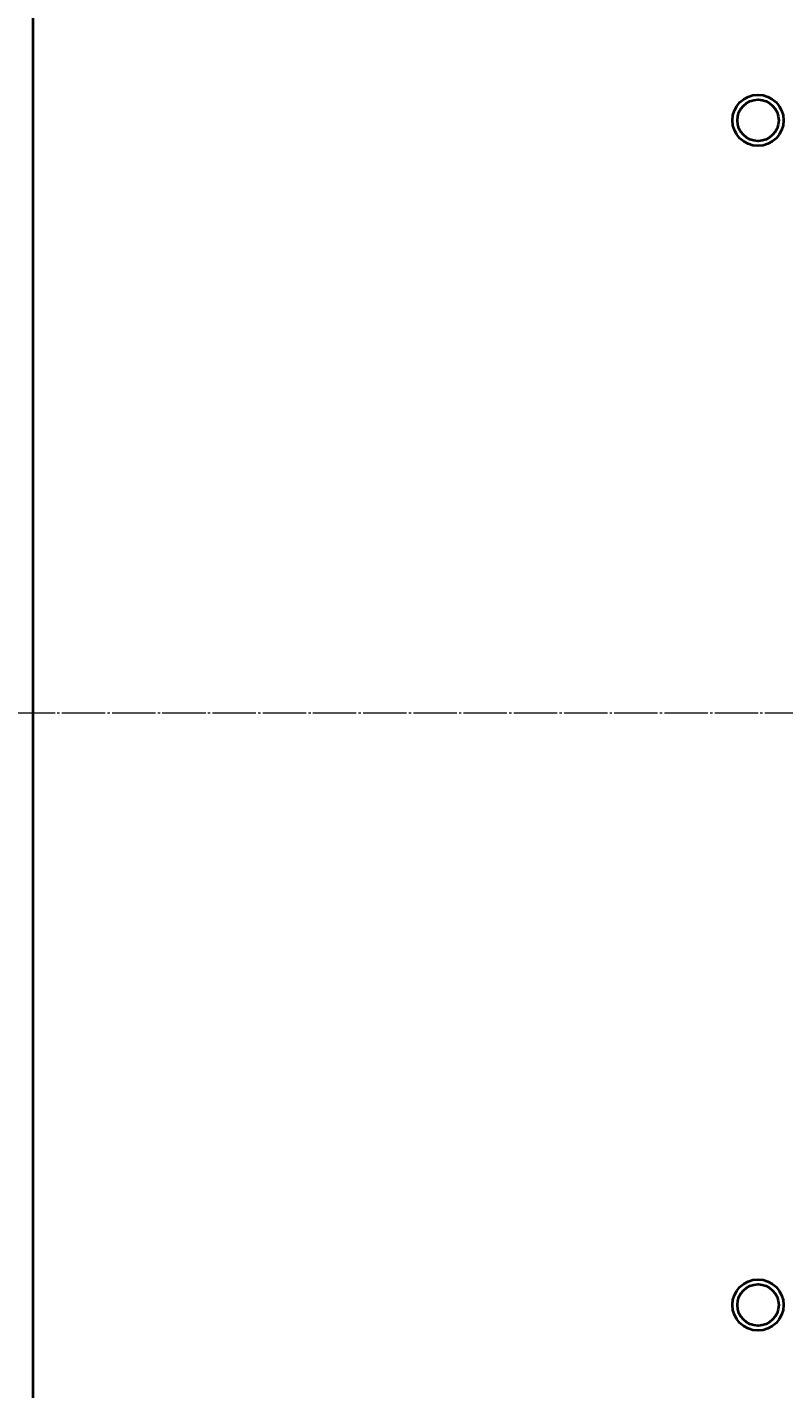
# Model space of a CAD drawing. Header units: millimetres. Extents: x -4428 to 4131, y -3615 to 4038.
# Tile 10 of 172: x -3941 to -3445, y -2035 to -1144. Entities that reach past the tile are written whole.
import ezdxf

# ---------------------------------------------------------------- set-up
doc = ezdxf.new("R2010")
doc.units = ezdxf.units.MM
for name, pattern in [('K5LT_AXLED', [32.912189, 28.412189, -1.5, 1.5, -1.5]), ('K5LT_BASIC', [0]), ('K5LT_THIN', [0])]:
    doc.linetypes.add(name, pattern=pattern)
doc.layers.add('Системный слой', color=7, linetype='Continuous')
doc.styles.add('KDIMTEXTSTYLE', font='GOST_AU.SHX', dxfattribs={"width": 0.96, "oblique": 15, "height": 5})
doc.dimstyles.new('KDIMSTYLE (1.00)', dxfattribs={"dimtxt": 5, "dimasz": 1, "dimexe": 2, "dimexo": 0, "dimgap": 1, "dimtad": 1, "dimtxsty": 'KDIMTEXTSTYLE', "dimsah": 1, "dimcen": 0, "dimdle": 1, "dimadec": 0, "dimazin": 0, "dimtfac": 0.667, "dimtmove": 0, "dimatfit": 3, "dimfxl": 1, "dimtvp": 1, "dimtolj": 1, "dimtzin": 0, "dimarcsym": 0})

# ---------------------------------------------------------------- blocks, each defined once
blk = doc.blocks.new('KDIMARROW_01')
at = {"layer": 'Системный слой'}
blk.add_hatch(color=0, dxfattribs=at).paths.add_polyline_path([(-5, -0.66), (0, 0), (-5, 0.66), (-4.5, 0)])
at = {"layer": 'Системный слой', "color": 0, "linetype": 'K5LT_THIN', "lineweight": 20}
for p, q in [((-4.5, 0), (-5, 0.66)), ((-5, 0.66), (0, 0)), ((0, 0), (-5, -0.66)), ((-5, -0.66), (-4.5, 0)), ((0, 0), (-1, 0))]:
    blk.add_line(p, q, dxfattribs=at)
blk = doc.blocks.new('U15')
at = {"layer": 'Системный слой', "color": 150, "linetype": 'K5LT_BASIC', "lineweight": 40, "true_color": 0x0080ff}
blk.add_line((-3937.34, -2575.59), (-3937.34, -422.59), dxfattribs=at)
at = {"layer": 'Системный слой', "color": 30, "linetype": 'K5LT_AXLED', "lineweight": 20, "true_color": 0xff8000}
blk.add_line((-4017.34, -1592.59), (484.16, -1592.59), dxfattribs=at)
at = {"layer": 'Системный слой', "color": 150, "linetype": 'K5LT_BASIC', "lineweight": 40, "true_color": 0x0080ff}
for centre, radius in [((-3462.34, -1204.59), 16.75), ((-3462.34, -1204.59), 13.55), ((-3462.34, -1980.59), 16.75), ((-3462.34, -1980.59), 13.55)]:
    blk.add_circle(centre, radius, dxfattribs=at)

msp = doc.modelspace()

# ---------------------------------------------------------------- block references
at = {"layer": 'Системный слой'}
msp.add_blockref('U15', (0, 0), dxfattribs=at)

# ---------------------------------------------------------------- dimensions: what is measured, and where the dimension line sits
at = {"layer": 'Системный слой', "color": 7}
msp.add_linear_dim(base=(-4135.336, -3331.475), p1=(485.664, -2263.092), p2=(-4135.336, -1408.744), location=(-2079.336, -3331.475), text='\\H75.0;\\W0.965;\\Q15;\\H75.0;\\W0.965;\\Q15;\\Q15;4620', dimstyle='KDIMSTYLE (1.00)', override={"dimexo": 0, "dimblk1": 'KDIMARROW_01', "dimblk2": 'KDIMARROW_01', "dimse1": 0, "dimse2": 0, "dimclrt": 7, "dimtolj": 1}, dxfattribs=at).render()

doc.saveas('drawing.dxf')
